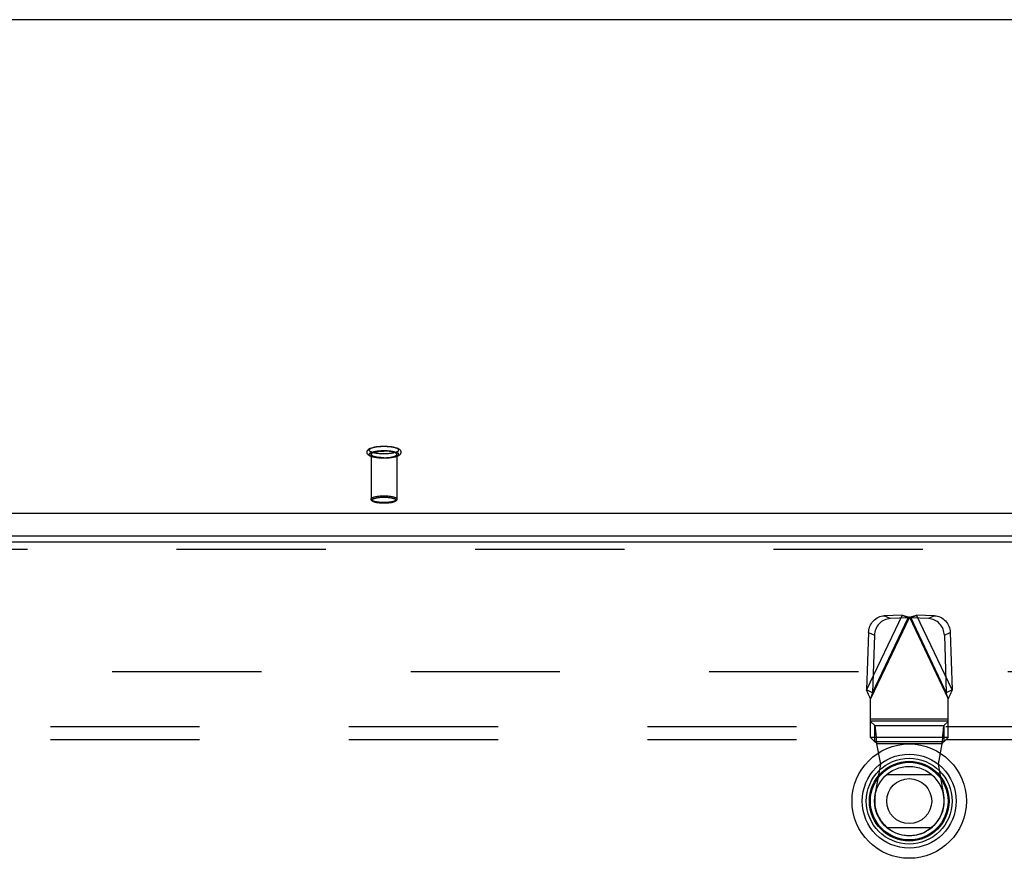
# Model space of a CAD drawing. Header units: inches. Extents: x 0 to 262, y 0 to 169.
# Tile 171 of 256: x 54 to 64, y 118 to 126. Entities that reach past the tile are written whole.
import ezdxf

# ---------------------------------------------------------------- set-up
doc = ezdxf.new("R2010")
doc.units = ezdxf.units.IN
doc.header["$LTSCALE"] = 14.384615
doc.header["$MEASUREMENT"] = 0
doc.linetypes.add('HIDDEN', pattern=[0.2, 0.1, -0.1])
doc.layers.get('0').update_dxf_attribs({"linetype": 'CONTINUOUS'})
for name, color, linetype in [('DEFAULT_2', 8, 'HIDDEN'), ('LEFTHAND_DOOR_ASSEMBLY', 7, 'CONTINUOUS'), ('SUBPANEL', 7, 'CONTINUOUS')]:
    doc.layers.add(name, color=color, linetype=linetype)

msp = doc.modelspace()

# ---------------------------------------------------------------- linework, layer by layer
at = {"color": 7, "linetype": 'Continuous'}
for p, q in [((114.6787, 126.0058), (46.9987, 126.0058)), ((46.5731, 121.2492), (115.1043, 121.2492)), ((46.5887, 121.0309), (115.0887, 121.0309))]:
    msp.add_line(p, q, dxfattribs=at)
at = {"layer": 'DEFAULT_2', "color": 8, "linetype": 'HIDDEN'}
for p, q in [((57.7147, 121.8169), (57.7147, 121.3851)), ((57.9627, 121.8169), (57.9627, 121.3851)), ((46.5887, 119.7255), (79.1927, 119.7255))]:
    msp.add_line(p, q, dxfattribs=at)
for points in [[(57.8387, 121.7794), (57.827, 121.7795), (57.8153, 121.7799), (57.8038, 121.7805), (57.7924, 121.7813), (57.7813, 121.7824), (57.7704, 121.7837), (57.7599, 121.7853), (57.7497, 121.7871), (57.7399, 121.7891), (57.7305, 121.7915), (57.7215, 121.7941), (57.7135, 121.7969), (57.7065, 121.7998), (57.7005, 121.8028), (57.6953, 121.8059), (57.6907, 121.8091), (57.6868, 121.8125), (57.6834, 121.8161), (57.6806, 121.8199), (57.6783, 121.8239), (57.6767, 121.8281), (57.6756, 121.8324), (57.6752, 121.8368), (57.6754, 121.8412), (57.6762, 121.8456), (57.6777, 121.85), (57.6798, 121.8542), (57.6826, 121.8583), (57.686, 121.8621), (57.69, 121.8656), (57.6946, 121.869), (57.6999, 121.8722), (57.7061, 121.8753), (57.7131, 121.8782), (57.7213, 121.8811), (57.7303, 121.8838), (57.7397, 121.8861), (57.7496, 121.8882), (57.7598, 121.89), (57.7704, 121.8916), (57.7812, 121.8929), (57.7924, 121.894), (57.8038, 121.8948), (57.8153, 121.8954), (57.827, 121.8958), (57.8387, 121.8959)], [(57.8387, 121.8217), (57.8281, 121.8218), (57.8177, 121.8221), (57.8073, 121.8226), (57.797, 121.8233), (57.787, 121.8242), (57.7772, 121.8253), (57.7678, 121.8266), (57.7588, 121.828), (57.7503, 121.8297), (57.7422, 121.8315), (57.7347, 121.8334), (57.7277, 121.8355), (57.7214, 121.8377), (57.7157, 121.84), (57.7108, 121.8425), (57.7065, 121.845), (57.703, 121.8476), (57.7002, 121.8502), (57.6983, 121.8529), (57.6971, 121.8557), (57.6967, 121.8584), (57.6971, 121.8612), (57.6983, 121.8639), (57.7002, 121.8666), (57.703, 121.8693), (57.7065, 121.8719), (57.7108, 121.8744), (57.7157, 121.8768), (57.7214, 121.8791), (57.7277, 121.8814), (57.7347, 121.8834), (57.7422, 121.8854), (57.7503, 121.8872), (57.7588, 121.8888), (57.7678, 121.8903), (57.7772, 121.8916), (57.787, 121.8926), (57.797, 121.8936), (57.8073, 121.8943), (57.8177, 121.8948), (57.8281, 121.8951), (57.8387, 121.8952)], [(57.8387, 121.7801), (57.8281, 121.7802), (57.8177, 121.7805), (57.8073, 121.781), (57.797, 121.7817), (57.787, 121.7827), (57.7772, 121.7837), (57.7678, 121.785), (57.7588, 121.7865), (57.7503, 121.7881), (57.7422, 121.7899), (57.7347, 121.7919), (57.7277, 121.7939), (57.7214, 121.7962), (57.7157, 121.7985), (57.7108, 121.8009), (57.7065, 121.8034), (57.703, 121.806), (57.7002, 121.8087), (57.6983, 121.8114), (57.6971, 121.8141), (57.6967, 121.8169), (57.6971, 121.8196), (57.6983, 121.8224), (57.7002, 121.8251), (57.703, 121.8277), (57.7065, 121.8303), (57.7108, 121.8328), (57.7157, 121.8353), (57.7214, 121.8376), (57.7277, 121.8398), (57.7347, 121.8419), (57.7422, 121.8438), (57.7503, 121.8456), (57.7588, 121.8473), (57.7678, 121.8487), (57.7772, 121.85), (57.787, 121.8511), (57.797, 121.852), (57.8073, 121.8527), (57.8177, 121.8532), (57.8281, 121.8535), (57.8387, 121.8536)], [(57.7147, 121.8169), (57.7151, 121.8194), (57.7162, 121.8219), (57.7181, 121.8244), (57.7207, 121.8268), (57.7241, 121.8292), (57.7282, 121.8315), (57.7329, 121.8337), (57.7383, 121.8357), (57.7444, 121.8377), (57.751, 121.8396), (57.7581, 121.8413), (57.7658, 121.8428), (57.7739, 121.8442), (57.7824, 121.8455), (57.7912, 121.8465), (57.8003, 121.8474), (57.8097, 121.8481), (57.8193, 121.8486), (57.8289, 121.8489), (57.8387, 121.849)], [(57.8387, 121.8959), (57.8504, 121.8958), (57.862, 121.8954), (57.8736, 121.8948), (57.8849, 121.894), (57.896, 121.8929), (57.9069, 121.8916), (57.9174, 121.89), (57.9276, 121.8882), (57.9375, 121.8862), (57.9468, 121.8838), (57.9558, 121.8812), (57.9639, 121.8784), (57.9708, 121.8755), (57.9768, 121.8725), (57.9821, 121.8694), (57.9866, 121.8662), (57.9906, 121.8628), (57.994, 121.8592), (57.9968, 121.8554), (57.999, 121.8514), (58.0007, 121.8472), (58.0017, 121.8429), (58.0022, 121.8385), (58.002, 121.8341), (58.0011, 121.8297), (57.9996, 121.8253), (57.9975, 121.8211), (57.9947, 121.817), (57.9913, 121.8132), (57.9873, 121.8097), (57.9827, 121.8063), (57.9774, 121.8031), (57.9713, 121.8), (57.9642, 121.7971), (57.956, 121.7942), (57.947, 121.7915), (57.9376, 121.7892), (57.9277, 121.7871), (57.9175, 121.7853), (57.907, 121.7837), (57.8961, 121.7824), (57.8849, 121.7813), (57.8736, 121.7805), (57.862, 121.7799), (57.8504, 121.7795), (57.8387, 121.7794)], [(57.8387, 121.8952), (57.8492, 121.8951), (57.8597, 121.8948), (57.8701, 121.8943), (57.8803, 121.8936), (57.8903, 121.8926), (57.9001, 121.8916), (57.9095, 121.8903), (57.9185, 121.8888), (57.9271, 121.8872), (57.9351, 121.8854), (57.9427, 121.8834), (57.9496, 121.8814), (57.9559, 121.8791), (57.9616, 121.8768), (57.9666, 121.8744), (57.9708, 121.8719), (57.9743, 121.8693), (57.9771, 121.8666), (57.9791, 121.8639), (57.9803, 121.8612), (57.9807, 121.8584), (57.9803, 121.8557), (57.9791, 121.8529), (57.9771, 121.8502), (57.9743, 121.8476), (57.9708, 121.845), (57.9666, 121.8425), (57.9616, 121.84), (57.9559, 121.8377), (57.9496, 121.8355), (57.9427, 121.8334), (57.9351, 121.8315), (57.9271, 121.8297), (57.9185, 121.828), (57.9095, 121.8266), (57.9001, 121.8253), (57.8903, 121.8242), (57.8803, 121.8233), (57.8701, 121.8226), (57.8597, 121.8221), (57.8492, 121.8218), (57.8387, 121.8217)], [(57.8387, 121.8536), (57.8492, 121.8535), (57.8597, 121.8532), (57.8701, 121.8527), (57.8803, 121.852), (57.8903, 121.8511), (57.9001, 121.85), (57.9095, 121.8487), (57.9185, 121.8473), (57.9271, 121.8456), (57.9351, 121.8438), (57.9427, 121.8419), (57.9496, 121.8398), (57.9559, 121.8376), (57.9616, 121.8353), (57.9666, 121.8328), (57.9708, 121.8303), (57.9743, 121.8277), (57.9771, 121.8251), (57.9791, 121.8224), (57.9803, 121.8196), (57.9807, 121.8169), (57.9803, 121.8141), (57.9791, 121.8114), (57.9771, 121.8087), (57.9743, 121.806), (57.9708, 121.8034), (57.9666, 121.8009), (57.9616, 121.7985), (57.9559, 121.7962), (57.9496, 121.7939), (57.9427, 121.7919), (57.9351, 121.7899), (57.9271, 121.7881), (57.9185, 121.7865), (57.9095, 121.785), (57.9001, 121.7837), (57.8903, 121.7827), (57.8803, 121.7817), (57.8701, 121.781), (57.8597, 121.7805), (57.8492, 121.7802), (57.8387, 121.7801)], [(57.9627, 121.8169), (57.9623, 121.8194), (57.9611, 121.8219), (57.9592, 121.8244), (57.9566, 121.8268), (57.9532, 121.8292), (57.9492, 121.8315), (57.9444, 121.8337), (57.939, 121.8357), (57.933, 121.8377), (57.9263, 121.8396), (57.9192, 121.8413), (57.9116, 121.8428), (57.9035, 121.8442), (57.895, 121.8455), (57.8861, 121.8465), (57.877, 121.8474), (57.8676, 121.8481), (57.8581, 121.8486), (57.8484, 121.8489), (57.8387, 121.849)], [(57.8387, 121.7848), (57.8289, 121.7849), (57.8193, 121.7852), (57.8097, 121.7857), (57.8003, 121.7864), (57.7912, 121.7872), (57.7824, 121.7883), (57.7739, 121.7895), (57.7658, 121.7909), (57.7581, 121.7925), (57.751, 121.7942), (57.7444, 121.796), (57.7383, 121.798), (57.7329, 121.8001), (57.7282, 121.8023), (57.7241, 121.8046), (57.7207, 121.807), (57.7181, 121.8094), (57.7162, 121.8119), (57.7151, 121.8144), (57.7147, 121.8169)], [(57.8387, 121.7848), (57.8484, 121.7849), (57.8581, 121.7852), (57.8676, 121.7857), (57.877, 121.7864), (57.8861, 121.7872), (57.895, 121.7883), (57.9035, 121.7895), (57.9116, 121.7909), (57.9192, 121.7925), (57.9263, 121.7942), (57.933, 121.796), (57.939, 121.798), (57.9444, 121.8001), (57.9492, 121.8023), (57.9532, 121.8046), (57.9566, 121.807), (57.9592, 121.8094), (57.9611, 121.8119), (57.9623, 121.8144), (57.9627, 121.8169)], [(57.7147, 121.3851), (57.7151, 121.3877), (57.7162, 121.3902), (57.7182, 121.3927), (57.7209, 121.3951), (57.7243, 121.3975), (57.7285, 121.3998), (57.7334, 121.4021), (57.7389, 121.4042), (57.7451, 121.4062), (57.7518, 121.408), (57.7591, 121.4097), (57.767, 121.4113), (57.7753, 121.4127), (57.784, 121.4139), (57.793, 121.415), (57.8022, 121.4158), (57.8115, 121.4164), (57.8207, 121.4169), (57.8298, 121.4171), (57.8387, 121.4172)], [(57.8387, 121.353), (57.8298, 121.3531), (57.8207, 121.3534), (57.8115, 121.3538), (57.8022, 121.3544), (57.793, 121.3553), (57.784, 121.3563), (57.7753, 121.3575), (57.767, 121.3589), (57.7592, 121.3605), (57.7519, 121.3622), (57.7451, 121.3641), (57.7389, 121.366), (57.7334, 121.3681), (57.7285, 121.3704), (57.7244, 121.3727), (57.7209, 121.3751), (57.7182, 121.3775), (57.7162, 121.38), (57.7151, 121.3826), (57.7147, 121.3851)], [(57.8387, 121.3456), (57.8296, 121.3457), (57.8205, 121.346), (57.8116, 121.3464), (57.8027, 121.3471), (57.7941, 121.3479), (57.7857, 121.3489), (57.7776, 121.3501), (57.7698, 121.3514), (57.7624, 121.3529), (57.7553, 121.3546), (57.7486, 121.3565), (57.7423, 121.3586), (57.7367, 121.3609), (57.7317, 121.3632), (57.7276, 121.3656), (57.7241, 121.3681), (57.7212, 121.3706), (57.7189, 121.3733), (57.717, 121.3762), (57.7157, 121.3791), (57.7149, 121.3821), (57.7147, 121.3851)], [(57.8387, 121.3459), (57.8305, 121.346), (57.8222, 121.3463), (57.8137, 121.3467), (57.8052, 121.3473), (57.7967, 121.348), (57.7884, 121.349), (57.7804, 121.3501), (57.7728, 121.3514), (57.7656, 121.3528), (57.7589, 121.3544), (57.7526, 121.3561), (57.747, 121.3579), (57.7419, 121.3599), (57.7374, 121.3619), (57.7336, 121.364), (57.7304, 121.3662), (57.7279, 121.3685), (57.7261, 121.3708), (57.725, 121.3731), (57.7247, 121.3754), (57.725, 121.3778), (57.7261, 121.3801), (57.7279, 121.3824), (57.7304, 121.3847), (57.7336, 121.3869), (57.7374, 121.389), (57.7419, 121.391), (57.747, 121.393), (57.7526, 121.3948), (57.7588, 121.3965), (57.7655, 121.3981), (57.7727, 121.3995), (57.7804, 121.4008), (57.7884, 121.4019), (57.7967, 121.4029), (57.8051, 121.4037), (57.8137, 121.4042), (57.8222, 121.4046), (57.8305, 121.4049), (57.8387, 121.405)], [(57.8387, 121.4172), (57.8475, 121.4171), (57.8566, 121.4169), (57.8658, 121.4164), (57.8751, 121.4158), (57.8843, 121.415), (57.8933, 121.4139), (57.902, 121.4127), (57.9103, 121.4113), (57.9182, 121.4097), (57.9255, 121.408), (57.9322, 121.4062), (57.9384, 121.4042), (57.9439, 121.4021), (57.9488, 121.3999), (57.953, 121.3975), (57.9564, 121.3952), (57.9591, 121.3927), (57.9611, 121.3902), (57.9623, 121.3877), (57.9627, 121.3851)], [(57.8387, 121.405), (57.8468, 121.4049), (57.8552, 121.4046), (57.8636, 121.4042), (57.8722, 121.4037), (57.8806, 121.4029), (57.8889, 121.4019), (57.8969, 121.4008), (57.9046, 121.3995), (57.9118, 121.3981), (57.9185, 121.3965), (57.9247, 121.3948), (57.9303, 121.393), (57.9354, 121.3911), (57.9399, 121.389), (57.9438, 121.3869), (57.9469, 121.3847), (57.9494, 121.3824), (57.9512, 121.3801), (57.9523, 121.3778), (57.9527, 121.3755), (57.9523, 121.3731), (57.9512, 121.3708), (57.9494, 121.3685), (57.947, 121.3662), (57.9438, 121.364), (57.9399, 121.3619), (57.9355, 121.3599), (57.9304, 121.3579), (57.9247, 121.3561), (57.9185, 121.3544), (57.9118, 121.3528), (57.9046, 121.3514), (57.8969, 121.3501), (57.8889, 121.349), (57.8807, 121.348), (57.8722, 121.3473), (57.8637, 121.3467), (57.8552, 121.3463), (57.8469, 121.346), (57.8387, 121.3459)], [(57.9627, 121.3851), (57.9624, 121.3821), (57.9616, 121.3791), (57.9603, 121.3761), (57.9584, 121.3733), (57.956, 121.3706), (57.9531, 121.368), (57.9496, 121.3656), (57.9455, 121.3632), (57.9405, 121.3608), (57.9348, 121.3586), (57.9286, 121.3565), (57.9219, 121.3546), (57.9148, 121.3529), (57.9073, 121.3514), (57.8996, 121.35), (57.8915, 121.3489), (57.8831, 121.3479), (57.8745, 121.3471), (57.8657, 121.3464), (57.8568, 121.346), (57.8477, 121.3457), (57.8387, 121.3456)], [(57.9627, 121.3851), (57.9623, 121.3826), (57.9611, 121.38), (57.9592, 121.3775), (57.9565, 121.3751), (57.953, 121.3727), (57.9488, 121.3704), (57.944, 121.3682), (57.9384, 121.3661), (57.9323, 121.3641), (57.9255, 121.3622), (57.9182, 121.3605), (57.9104, 121.3589), (57.9021, 121.3575), (57.8934, 121.3563), (57.8843, 121.3553), (57.8752, 121.3544), (57.8659, 121.3538), (57.8566, 121.3534), (57.8476, 121.3531), (57.8387, 121.353)]]:
    msp.add_lwpolyline(points, dxfattribs=at)
at = {"layer": 'LEFTHAND_DOOR_ASSEMBLY', "color": 3, "linetype": 'Continuous'}
msp.add_line((45.5074, 120.9755), (80.2939, 120.9755), dxfattribs=at)
at = {"layer": 'LEFTHAND_DOOR_ASSEMBLY', "color": 8, "linetype": 'HIDDEN'}
for p, q in [((80.2939, 120.9005), (45.5074, 120.9005)), ((62.833, 120.2672), (62.4907, 119.5465)), ((62.9026, 120.2492), (62.5286, 119.4618)), ((62.5474, 119.5196), (62.8897, 120.2402)), ((62.833, 120.2672), (62.6607, 120.2612)), ((62.7174, 120.2343), (62.6607, 120.2612)), ((62.8897, 120.2402), (62.7174, 120.2343)), ((62.833, 120.2672), (62.8897, 120.2402)), ((62.9026, 120.2492), (63.2767, 119.4618)), ((62.9156, 120.2402), (62.9723, 120.2672)), ((62.9156, 120.2402), (63.2579, 119.5196)), ((63.0879, 120.2343), (62.9156, 120.2402)), ((63.3146, 119.5465), (62.9723, 120.2672)), ((63.1446, 120.2612), (62.9723, 120.2672)), ((63.1446, 120.2612), (63.0879, 120.2343)), ((62.5088, 120.1011), (62.4907, 119.5465)), ((62.5088, 120.1011), (62.5655, 120.0742)), ((62.5655, 120.0742), (62.5474, 119.5196)), ((63.2398, 120.0742), (63.2965, 120.1011)), ((63.2398, 120.0742), (63.2579, 119.5196)), ((63.2965, 120.1011), (63.3146, 119.5465)), ((62.5474, 119.5196), (62.4907, 119.5465)), ((62.5379, 119.4907), (62.5286, 119.4618)), ((63.3146, 119.5465), (63.2579, 119.5196)), ((63.2611, 119.51), (63.2579, 119.5196)), ((63.2673, 119.4907), (63.2611, 119.51)), ((63.2767, 119.4618), (63.2673, 119.4907)), ((62.5286, 119.0874), (62.5286, 119.4618)), ((63.2767, 119.0874), (63.2767, 119.4618)), ((63.2767, 119.2649), (62.5286, 119.2649)), ((63.2767, 119.2455), (62.5286, 119.2455)), ((62.5705, 119.2029), (62.5286, 119.2423)), ((62.5705, 119.0481), (62.5705, 119.2029)), ((62.5705, 119.2029), (63.2347, 119.2029)), ((63.2767, 119.2423), (63.2347, 119.2029)), ((63.2347, 119.2029), (63.2347, 119.0481)), ((62.5286, 119.0906), (63.2767, 119.0906)), ((62.5286, 119.0874), (62.5705, 119.0481)), ((63.2347, 119.0481), (62.5705, 119.0481)), ((62.5892, 119.0287), (62.5865, 119.0636)), ((62.627, 118.8318), (62.5892, 119.0287)), ((63.2161, 119.0287), (62.5892, 119.0287)), ((63.2161, 119.0287), (63.1782, 118.8318)), ((63.2347, 119.0481), (63.2767, 119.0874)), ((62.5734, 118.5375), (62.627, 118.8318)), ((63.1782, 118.8318), (63.2319, 118.5375))]:
    msp.add_line(p, q, dxfattribs=at)
at = {"layer": 'LEFTHAND_DOOR_ASSEMBLY', "color": 7, "linetype": 'Continuous'}
for p, q in [((62.685, 118.7314), (63.1163, 118.7314)), ((63.1163, 118.2196), (62.685, 118.2196))]:
    msp.add_line(p, q, dxfattribs=at)
at = {"layer": 'LEFTHAND_DOOR_ASSEMBLY', "color": 8, "linetype": 'HIDDEN'}
for points in [[(62.5088, 120.1011), (62.51, 120.1164), (62.5126, 120.1315), (62.5166, 120.1464), (62.5219, 120.1609), (62.5285, 120.1749), (62.5364, 120.1882), (62.5453, 120.2006), (62.5554, 120.2122), (62.5664, 120.2228), (62.5782, 120.2323), (62.5908, 120.2405), (62.604, 120.2475), (62.6178, 120.2531), (62.6319, 120.2573), (62.6461, 120.26), (62.6607, 120.2612)], [(62.7174, 120.2343), (62.7029, 120.233), (62.6886, 120.2303), (62.6745, 120.2261), (62.6608, 120.2205), (62.6475, 120.2136), (62.6349, 120.2053), (62.6231, 120.1959), (62.6121, 120.1853), (62.6021, 120.1737), (62.5931, 120.1612), (62.5853, 120.1479), (62.5786, 120.134), (62.5733, 120.1195), (62.5693, 120.1046), (62.5667, 120.0895), (62.5655, 120.0742)], [(62.833, 120.2672), (62.8441, 120.2644), (62.8555, 120.2615), (62.8671, 120.2585)], [(62.8671, 120.2585), (62.8907, 120.2523), (62.9026, 120.2492)], [(62.8961, 120.2447), (62.8939, 120.2433), (62.8918, 120.2418), (62.8897, 120.2402)], [(62.9026, 120.2492), (62.9005, 120.2477), (62.8961, 120.2447)], [(62.9026, 120.2492), (62.9264, 120.2554), (62.9381, 120.2585), (62.9497, 120.2615), (62.9611, 120.2644), (62.9723, 120.2672)], [(62.9156, 120.2402), (62.9135, 120.2418), (62.9113, 120.2433), (62.9092, 120.2447), (62.907, 120.2462), (62.9026, 120.2492)], [(63.2398, 120.0742), (63.2386, 120.0895), (63.236, 120.1046), (63.232, 120.1195), (63.2266, 120.134), (63.22, 120.1479), (63.2122, 120.1612), (63.2032, 120.1737), (63.1932, 120.1853), (63.1822, 120.1959), (63.1703, 120.2053), (63.1577, 120.2136), (63.1445, 120.2205), (63.1308, 120.2261), (63.1167, 120.2303), (63.1024, 120.233), (63.0879, 120.2343)], [(63.1446, 120.2612), (63.1591, 120.26), (63.1734, 120.2573), (63.1875, 120.2531), (63.2012, 120.2475), (63.2145, 120.2405), (63.2271, 120.2323), (63.2389, 120.2228), (63.2499, 120.2122), (63.2599, 120.2006), (63.2689, 120.1881), (63.2767, 120.1749), (63.2834, 120.1609), (63.2887, 120.1464), (63.2927, 120.1315), (63.2953, 120.1164), (63.2965, 120.1011)], [(62.5286, 119.4618), (62.522, 119.476), (62.5154, 119.4903), (62.509, 119.5045), (62.5026, 119.5186), (62.4965, 119.5326), (62.4907, 119.5465)], [(62.5474, 119.5196), (62.5442, 119.51), (62.5379, 119.4907)], [(63.3146, 119.5465), (63.3087, 119.5326), (63.3026, 119.5186), (63.2963, 119.5045), (63.2898, 119.4903), (63.2833, 119.476), (63.2767, 119.4618)], [(62.5865, 119.0636), (62.5852, 119.0807), (62.5839, 119.0972), (62.5825, 119.113), (62.5812, 119.1281), (62.5799, 119.1421), (62.5785, 119.155), (62.5772, 119.1667), (62.5759, 119.177), (62.5745, 119.1859), (62.5732, 119.1932), (62.5719, 119.1989), (62.5705, 119.2029)], [(63.2347, 119.2029), (63.2334, 119.1989), (63.2321, 119.1932), (63.2307, 119.1859), (63.2294, 119.177), (63.2281, 119.1667), (63.2267, 119.155), (63.2254, 119.1421), (63.2241, 119.1281), (63.2227, 119.113), (63.2214, 119.0972), (63.2201, 119.0807), (63.2187, 119.0636), (63.2161, 119.0287)], [(62.5705, 119.0481), (62.5729, 119.0471), (62.5752, 119.0457), (62.5775, 119.0437), (62.5799, 119.0413), (62.5822, 119.0385), (62.5845, 119.0354), (62.5869, 119.0321), (62.5892, 119.0287)], [(63.2347, 119.0481), (63.2325, 119.0472), (63.2301, 119.0457), (63.2278, 119.0438), (63.2255, 119.0413), (63.2231, 119.0385), (63.2208, 119.0354), (63.2184, 119.0321), (63.2161, 119.0287)]]:
    msp.add_lwpolyline(points, dxfattribs=at)
at = {"layer": 'LEFTHAND_DOOR_ASSEMBLY', "color": 7, "linetype": 'Continuous'}
for radius in [0.5512, 0.4528, 0.4134, 0.3839, 0.374, 0.3346, 0.2165]:
    msp.add_circle((62.9007, 118.4755), radius, dxfattribs=at)
at = {"layer": 'LEFTHAND_DOOR_ASSEMBLY', "color": 8, "linetype": 'HIDDEN'}
msp.add_arc((62.9026, 118.4775), 0.3346, 169.67298, 10.32702, dxfattribs=at)
at = {"layer": 'SUBPANEL', "color": 8, "linetype": 'HIDDEN'}
for p, q in [((48.8699, 119.1943), (112.8074, 119.1943)), ((48.8699, 119.0693), (112.8074, 119.0693))]:
    msp.add_line(p, q, dxfattribs=at)

doc.saveas('drawing.dxf')
